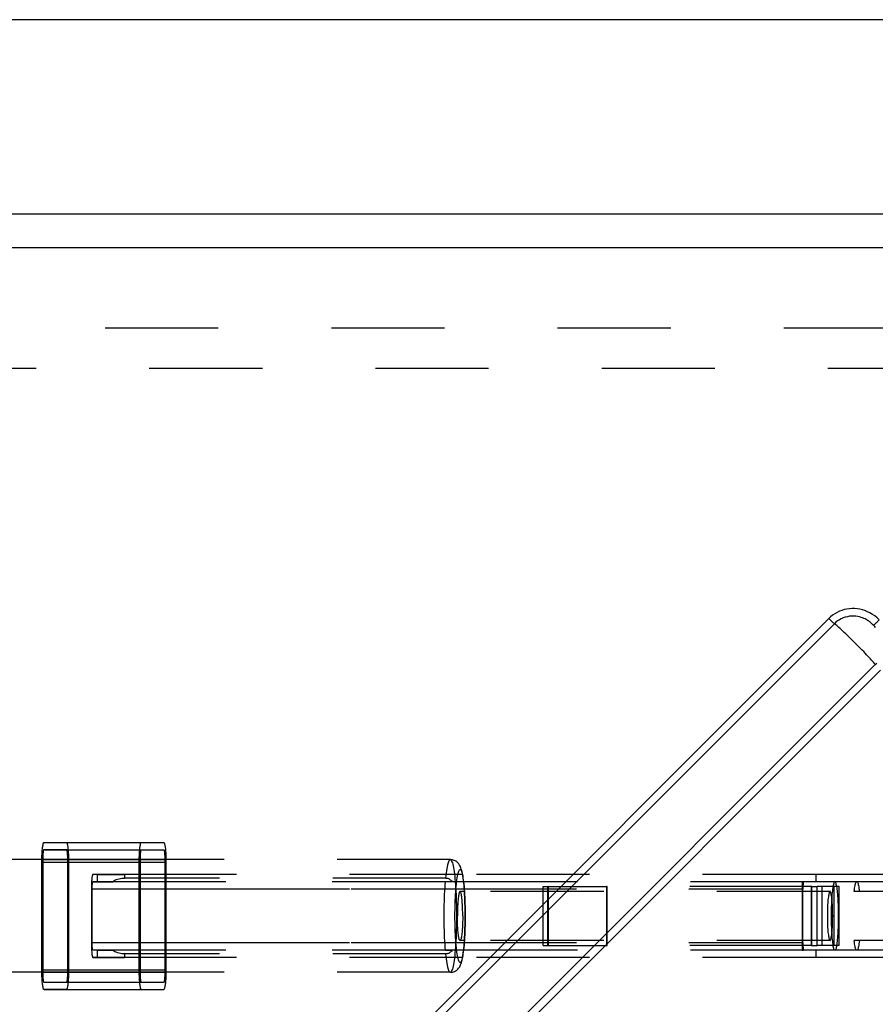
# Model space of a CAD drawing. Header units: millimetres. Extents: x 0 to 4200, y 0 to 2970.
# Tile 8 of 22: x 1408 to 1583, y 1240 to 1441. Entities that reach past the tile are written whole.
import ezdxf

# ---------------------------------------------------------------- set-up
doc = ezdxf.new("R2010")
doc.units = ezdxf.units.MM
doc.header["$LTSCALE"] = 231
doc.linetypes.add('HIDDEN', pattern=[0.2, 0.1, -0.1])
doc.layers.get('0').update_dxf_attribs({"linetype": 'CONTINUOUS'})
doc.layers.add('DEFAULT_2', color=8, linetype='HIDDEN')

msp = doc.modelspace()

# ---------------------------------------------------------------- linework, layer by layer
at = {"color": 7, "linetype": 'CONTINUOUS'}
for p, q in [((1696.72, 1440.7), (770.72, 1440.7)), ((1665.47, 1401), (821.37, 1401)), ((826.93, 1394.2), (1659.92, 1394.2))]:
    msp.add_line(p, q, dxfattribs=at)
at = {"color": 9, "linetype": 'CONTINUOUS'}
for p, q in [((1573.59, 1318.44), (1336.81, 1081.65)), ((1574.74, 1317.37), (1337.96, 1080.59)), ((1346.31, 1072.24), (1583.09, 1309.02)), ((1347.37, 1071.09), (1584.15, 1307.87))]:
    msp.add_line(p, q, dxfattribs=at)
for points in [[(1583.88, 1318.16), (1583.44, 1318.57), (1582.97, 1318.96), (1582.49, 1319.29), (1582, 1319.58), (1581.5, 1319.83), (1580.98, 1320.04), (1580.46, 1320.21), (1579.94, 1320.34), (1579.4, 1320.42), (1578.87, 1320.47), (1578.34, 1320.47), (1577.8, 1320.44), (1577.28, 1320.36), (1576.76, 1320.25), (1576.25, 1320.1), (1575.76, 1319.91), (1575.28, 1319.68), (1574.82, 1319.41), (1574.38, 1319.12), (1573.97, 1318.79), (1573.59, 1318.44)], [(1582.76, 1317.04), (1582.55, 1317.24), (1582.33, 1317.44), (1582.11, 1317.63), (1581.88, 1317.8), (1581.66, 1317.95), (1581.44, 1318.1), (1581.22, 1318.22), (1580.99, 1318.35), (1580.74, 1318.46), (1580.48, 1318.57), (1580.19, 1318.67), (1579.88, 1318.76), (1579.52, 1318.84), (1579.12, 1318.9), (1578.69, 1318.93), (1578.25, 1318.93), (1577.81, 1318.89), (1577.38, 1318.81), (1576.96, 1318.7), (1576.54, 1318.56), (1576.15, 1318.38), (1575.76, 1318.17), (1575.4, 1317.93), (1575.06, 1317.67), (1574.74, 1317.37)], [(1573.59, 1318.44), (1573.72, 1318.3), (1573.86, 1318.17), (1573.98, 1318.05), (1574.11, 1317.93), (1574.23, 1317.82), (1574.34, 1317.72), (1574.44, 1317.63), (1574.53, 1317.54), (1574.61, 1317.47), (1574.68, 1317.42), (1574.74, 1317.37)], [(1583.09, 1309.02), (1582.98, 1309.16), (1582.85, 1309.32), (1582.7, 1309.51), (1582.52, 1309.72), (1582.31, 1309.95), (1582.09, 1310.2), (1581.85, 1310.46), (1581.59, 1310.74), (1581.31, 1311.04), (1581.02, 1311.35), (1580.72, 1311.67), (1580.4, 1311.99), (1580.08, 1312.33), (1579.75, 1312.66), (1579.41, 1313.01), (1579.07, 1313.35), (1578.72, 1313.69), (1578.38, 1314.03), (1578.05, 1314.36), (1577.71, 1314.68), (1577.38, 1315), (1577.06, 1315.3), (1576.76, 1315.6), (1576.46, 1315.87), (1576.18, 1316.13), (1575.92, 1316.37), (1575.67, 1316.6), (1575.44, 1316.8), (1575.23, 1316.98), (1575.04, 1317.13), (1574.88, 1317.26), (1574.74, 1317.37)], [(1583.16, 1316.62), (1582.96, 1316.83), (1582.76, 1317.04)], [(1583.09, 1309.02), (1583.39, 1309.34)]]:
    msp.add_lwpolyline(points, dxfattribs=at)
at = {"color": 7, "linetype": 'CONTINUOUS'}
msp.add_lwpolyline([(1582.76, 1317.04), (1582.8, 1317.08), (1582.85, 1317.13), (1582.92, 1317.2), (1583, 1317.28), (1583.08, 1317.36), (1583.18, 1317.46), (1583.28, 1317.56), (1583.39, 1317.67), (1583.51, 1317.79), (1583.63, 1317.91), (1583.75, 1318.03), (1583.88, 1318.16)], dxfattribs=at)
at = {"layer": 'DEFAULT_2', "color": 8, "linetype": 'HIDDEN'}
for p, q in [((1633.72, 1377.7), (833.72, 1377.7)), ((1633.72, 1377.7), (1248.72, 1377.7)), ((1596.53, 1369.49), (870.91, 1369.49)), ((1413.34, 1272.7), (1417.91, 1272.7)), ((1413.34, 1272.7), (1417.91, 1272.7)), ((1417.91, 1272.7), (1437.79, 1272.7)), ((1417.91, 1272.7), (1433.22, 1272.7)), ((1413.28, 1271.2), (1417.97, 1271.2)), ((1417.97, 1271.2), (1413.28, 1271.2)), ((1417.97, 1271.2), (1433.16, 1271.2)), ((1417.97, 1271.2), (1437.85, 1271.2)), ((1418.19, 1269.2), (1306.44, 1269.2)), ((1412.9, 1268.7), (1432.78, 1268.7)), ((1412.9, 1246.7), (1412.9, 1268.7)), ((1413.06, 1269.2), (1418.19, 1269.2)), ((1413.06, 1269.2), (1413.06, 1246.2)), ((1418.19, 1269.2), (1438.07, 1269.2)), ((1438.23, 1269.2), (1418.19, 1269.2)), ((1418.19, 1246.2), (1418.19, 1269.2)), ((1418.19, 1269.2), (1432.94, 1269.2)), ((1418.35, 1268.7), (1438.23, 1268.7)), ((1418.35, 1268.7), (1418.35, 1246.7)), ((1432.78, 1246.7), (1432.78, 1268.7)), ((1432.94, 1269.2), (1432.94, 1266.2)), ((1438.07, 1246.2), (1438.07, 1269.2)), ((1496.31, 1269.2), (1438.23, 1269.2)), ((1438.23, 1268.7), (1438.23, 1246.7)), ((1424.26, 1266.2), (1423.33, 1266.2)), ((1424.26, 1266.2), (1423.33, 1266.2)), ((1424.26, 1264.7), (1423.33, 1264.7)), ((1423.33, 1264.7), (1424.26, 1264.7)), ((1429.77, 1266.2), (1424.26, 1266.2)), ((1424.26, 1266.2), (1429.77, 1266.2)), ((1424.26, 1264.7), (1424.26, 1266.2)), ((1424.26, 1264.7), (1427.3, 1264.7)), ((1427.3, 1264.7), (1424.26, 1264.7)), ((1495.31, 1264.7), (1427.3, 1264.7)), ((1438.23, 1264.7), (1427.3, 1264.7)), ((1438.23, 1266.2), (1429.77, 1266.2)), ((1438.23, 1266.2), (1429.77, 1266.2)), ((1429.77, 1266.2), (1429.77, 1265.45)), ((1495.38, 1265.45), (1429.77, 1265.45)), ((1432.94, 1266.2), (1432.94, 1264.7)), ((1432.94, 1264.7), (1432.94, 1263.2)), ((1498.81, 1266.2), (1438.23, 1266.2)), ((1498.81, 1266.2), (1438.23, 1266.2)), ((1496.68, 1264.7), (1438.23, 1264.7)), ((1496.68, 1264.7), (1495.31, 1264.7)), ((1499.02, 1264.7), (1496.68, 1264.7)), ((1499.02, 1264.7), (1496.68, 1264.7)), ((1570.93, 1266.2), (1498.81, 1266.2)), ((1570.93, 1266.2), (1498.81, 1266.2)), ((1568.46, 1264.7), (1499.02, 1264.7)), ((1568.46, 1264.7), (1499.02, 1264.7)), ((1568.18, 1264.7), (1568.46, 1264.7)), ((1570.93, 1264.7), (1568.46, 1264.7)), ((1587.31, 1266.2), (1570.93, 1266.2)), ((1587.31, 1266.2), (1570.93, 1266.2)), ((1570.93, 1266.2), (1570.93, 1264.7)), ((1574.83, 1264.7), (1570.93, 1264.7)), ((1579.31, 1264.7), (1574.83, 1264.7)), ((1579.31, 1264.7), (1574.83, 1264.7)), ((1587.31, 1264.7), (1579.31, 1264.7)), ((1423.17, 1263.2), (1423, 1263.2)), ((1423, 1263.2), (1423, 1252.2)), ((1432.94, 1263.2), (1423.17, 1263.2)), ((1432.94, 1263.2), (1423.17, 1263.2)), ((1423.17, 1252.2), (1423.17, 1263.2)), ((1432.94, 1263.2), (1432.94, 1252.2)), ((1568.13, 1263.2), (1432.94, 1263.2)), ((1438.23, 1263.2), (1432.94, 1263.2)), ((1499.16, 1263.2), (1438.23, 1263.2)), ((1499.19, 1262.7), (1498.29, 1262.7)), ((1568.3, 1263.2), (1499.16, 1263.2)), ((1573.84, 1262.7), (1499.19, 1262.7)), ((1515.29, 1263.7), (1516.38, 1263.7)), ((1515.29, 1262.7), (1515.29, 1263.7)), ((1515.29, 1252.7), (1515.29, 1262.7)), ((1516.21, 1251.7), (1516.21, 1263.7)), ((1516.38, 1263.7), (1516.29, 1263.7)), ((1516.38, 1263.7), (1528.34, 1263.7)), ((1516.38, 1262.7), (1516.38, 1263.7)), ((1516.38, 1252.7), (1516.38, 1262.7)), ((1528.25, 1251.7), (1528.25, 1263.7)), ((1528.34, 1263.7), (1528.25, 1263.7)), ((1528.34, 1262.7), (1528.34, 1263.7)), ((1568.31, 1263.7), (1528.34, 1263.7)), ((1528.34, 1252.7), (1528.34, 1262.7)), ((1568.13, 1263.2), (1568.13, 1252.2)), ((1568.3, 1262.7), (1568.3, 1263.2)), ((1568.3, 1252.7), (1568.3, 1262.7)), ((1570.14, 1263.7), (1568.31, 1263.7)), ((1570.05, 1251.7), (1570.05, 1263.7)), ((1570.14, 1263.7), (1571.22, 1263.7)), ((1570.14, 1262.7), (1570.14, 1263.7)), ((1570.14, 1252.7), (1570.14, 1262.7)), ((1572.21, 1263.7), (1571.22, 1263.7)), ((1574.44, 1263.7), (1571.22, 1263.7)), ((1571.22, 1262.7), (1571.22, 1263.7)), ((1571.22, 1252.7), (1571.22, 1262.7)), ((1572.21, 1251.7), (1572.21, 1263.7)), ((1574.71, 1263.7), (1574.44, 1263.7)), ((1575.71, 1263.7), (1574.71, 1263.7)), ((1574.71, 1251.7), (1574.71, 1263.7)), ((1575.71, 1251.7), (1575.71, 1263.7)), ((1579.84, 1262.7), (1578.77, 1262.7)), ((1587.97, 1262.7), (1579.84, 1262.7)), ((1499.19, 1252.7), (1498.29, 1252.7)), ((1573.84, 1252.7), (1499.19, 1252.7)), ((1515.29, 1251.7), (1515.29, 1252.7)), ((1516.38, 1251.7), (1516.38, 1252.7)), ((1528.34, 1251.7), (1528.34, 1252.7)), ((1568.3, 1252.2), (1568.3, 1252.7)), ((1570.14, 1251.7), (1570.14, 1252.7)), ((1571.22, 1251.7), (1571.22, 1252.7)), ((1579.84, 1252.7), (1578.77, 1252.7)), ((1587.97, 1252.7), (1579.84, 1252.7)), ((1423.17, 1252.2), (1423, 1252.2)), ((1432.94, 1252.2), (1423.17, 1252.2)), ((1432.94, 1252.2), (1423.17, 1252.2)), ((1424.26, 1250.7), (1423.33, 1250.7)), ((1424.26, 1250.7), (1423.33, 1250.7)), ((1427.3, 1250.7), (1424.26, 1250.7)), ((1424.26, 1250.7), (1427.3, 1250.7)), ((1424.26, 1249.2), (1424.26, 1250.7)), ((1495.31, 1250.7), (1427.3, 1250.7)), ((1438.23, 1250.7), (1427.3, 1250.7)), ((1568.13, 1252.2), (1432.94, 1252.2)), ((1432.94, 1252.2), (1432.94, 1250.7)), ((1438.23, 1252.2), (1432.94, 1252.2)), ((1432.94, 1250.7), (1432.94, 1249.2)), ((1499.16, 1252.2), (1438.23, 1252.2)), ((1496.68, 1250.7), (1438.23, 1250.7)), ((1495.31, 1250.7), (1496.68, 1250.7)), ((1499.02, 1250.7), (1496.68, 1250.7)), ((1499.02, 1250.7), (1496.68, 1250.7)), ((1568.46, 1250.7), (1499.02, 1250.7)), ((1568.46, 1250.7), (1499.02, 1250.7)), ((1568.3, 1252.2), (1499.16, 1252.2)), ((1515.29, 1251.7), (1516.26, 1251.7)), ((1516.21, 1251.7), (1516.29, 1251.7)), ((1516.26, 1251.7), (1516.38, 1251.7)), ((1516.38, 1251.7), (1528.34, 1251.7)), ((1528.34, 1251.7), (1528.25, 1251.7)), ((1568.31, 1251.7), (1528.34, 1251.7)), ((1568.18, 1250.7), (1568.46, 1250.7)), ((1570.14, 1251.7), (1568.31, 1251.7)), ((1570.93, 1250.7), (1568.46, 1250.7)), ((1570.05, 1251.7), (1570.14, 1251.7)), ((1570.14, 1251.7), (1571.22, 1251.7)), ((1574.83, 1250.7), (1570.93, 1250.7)), ((1570.93, 1250.7), (1570.93, 1249.2)), ((1574.44, 1251.7), (1571.22, 1251.7)), ((1574.71, 1251.7), (1574.44, 1251.7)), ((1575.71, 1251.7), (1574.71, 1251.7)), ((1579.31, 1250.7), (1574.83, 1250.7)), ((1579.31, 1250.7), (1574.83, 1250.7)), ((1587.31, 1250.7), (1579.31, 1250.7)), ((1424.26, 1249.2), (1423.33, 1249.2)), ((1423.33, 1249.2), (1424.26, 1249.2)), ((1424.26, 1249.2), (1429.77, 1249.2)), ((1429.77, 1249.2), (1424.26, 1249.2)), ((1495.38, 1249.96), (1429.77, 1249.96)), ((1429.77, 1249.96), (1429.77, 1249.2)), ((1438.23, 1249.2), (1429.77, 1249.2)), ((1438.23, 1249.2), (1429.77, 1249.2)), ((1432.94, 1249.2), (1432.94, 1246.2)), ((1498.81, 1249.2), (1438.23, 1249.2)), ((1498.81, 1249.2), (1438.23, 1249.2)), ((1570.93, 1249.2), (1498.81, 1249.2)), ((1570.93, 1249.2), (1498.81, 1249.2)), ((1587.31, 1249.2), (1570.93, 1249.2)), ((1587.31, 1249.2), (1570.93, 1249.2)), ((1412.9, 1246.7), (1432.78, 1246.7)), ((1418.35, 1246.7), (1438.23, 1246.7)), ((1418.19, 1246.2), (1306.44, 1246.2)), ((1413.06, 1246.2), (1418.19, 1246.2)), ((1418.19, 1246.2), (1438.07, 1246.2)), ((1438.23, 1246.2), (1418.19, 1246.2)), ((1418.19, 1246.2), (1432.94, 1246.2)), ((1496.31, 1246.2), (1438.23, 1246.2)), ((1413.28, 1244.2), (1417.97, 1244.2)), ((1413.28, 1244.2), (1417.97, 1244.2)), ((1413.34, 1242.7), (1417.91, 1242.7)), ((1417.91, 1242.7), (1413.34, 1242.7)), ((1417.91, 1242.7), (1437.79, 1242.7)), ((1417.91, 1242.7), (1433.22, 1242.7)), ((1417.97, 1244.2), (1437.85, 1244.2)), ((1417.97, 1244.2), (1433.16, 1244.2))]:
    msp.add_line(p, q, dxfattribs=at)
for points in [[(1412.9, 1269.2), (1412.9, 1269.36), (1412.91, 1269.68), (1412.92, 1270), (1412.94, 1270.31), (1412.95, 1270.61), (1412.97, 1270.89), (1412.99, 1271.16), (1413.01, 1271.41), (1413.04, 1271.65), (1413.07, 1271.86), (1413.1, 1272.05), (1413.13, 1272.22), (1413.16, 1272.37), (1413.19, 1272.49), (1413.23, 1272.58), (1413.26, 1272.65), (1413.3, 1272.69), (1413.34, 1272.7)], [(1417.91, 1272.7), (1417.95, 1272.69), (1417.99, 1272.65), (1418.02, 1272.58), (1418.06, 1272.49), (1418.09, 1272.37), (1418.12, 1272.22), (1418.15, 1272.05), (1418.18, 1271.86), (1418.21, 1271.65), (1418.23, 1271.41), (1418.26, 1271.16), (1418.28, 1270.89), (1418.3, 1270.61), (1418.31, 1270.31), (1418.33, 1270), (1418.34, 1269.68), (1418.34, 1269.36), (1418.35, 1269.03), (1418.35, 1268.7)], [(1432.78, 1268.7), (1432.78, 1269.03), (1432.79, 1269.36), (1432.79, 1269.68), (1432.8, 1270), (1432.82, 1270.31), (1432.83, 1270.61), (1432.85, 1270.89), (1432.87, 1271.16), (1432.9, 1271.41), (1432.92, 1271.65), (1432.95, 1271.86), (1432.98, 1272.05), (1433.01, 1272.22), (1433.04, 1272.37), (1433.07, 1272.49), (1433.11, 1272.58), (1433.14, 1272.65), (1433.18, 1272.69), (1433.22, 1272.7)], [(1437.79, 1272.7), (1437.83, 1272.69), (1437.87, 1272.65), (1437.9, 1272.58), (1437.94, 1272.49), (1437.97, 1272.37), (1438, 1272.22), (1438.03, 1272.05), (1438.06, 1271.86), (1438.09, 1271.65), (1438.12, 1271.41), (1438.14, 1271.16), (1438.16, 1270.89), (1438.18, 1270.61), (1438.19, 1270.31), (1438.21, 1270), (1438.22, 1269.68), (1438.23, 1269.36), (1438.23, 1269.03), (1438.23, 1268.7)], [(1413.28, 1271.2), (1413.26, 1271.19), (1413.24, 1271.16), (1413.22, 1271.12), (1413.2, 1271.05), (1413.18, 1270.97), (1413.16, 1270.87), (1413.14, 1270.75), (1413.13, 1270.62), (1413.11, 1270.47), (1413.1, 1270.31), (1413.09, 1270.14), (1413.08, 1269.97), (1413.07, 1269.78), (1413.07, 1269.59), (1413.06, 1269.4), (1413.06, 1269.2)], [(1418.19, 1269.2), (1418.19, 1269.4), (1418.18, 1269.59), (1418.18, 1269.78), (1418.17, 1269.97), (1418.16, 1270.14), (1418.15, 1270.31), (1418.14, 1270.47), (1418.12, 1270.62), (1418.11, 1270.75), (1418.09, 1270.87), (1418.07, 1270.97), (1418.05, 1271.05), (1418.03, 1271.12), (1418.01, 1271.16), (1417.99, 1271.19), (1417.97, 1271.2)], [(1433.16, 1271.2), (1433.14, 1271.19), (1433.12, 1271.16), (1433.1, 1271.12), (1433.08, 1271.05), (1433.06, 1270.97), (1433.04, 1270.87), (1433.02, 1270.75), (1433.01, 1270.62), (1432.99, 1270.47), (1432.98, 1270.31), (1432.97, 1270.14), (1432.96, 1269.97), (1432.95, 1269.78), (1432.95, 1269.59), (1432.94, 1269.4), (1432.94, 1269.2)], [(1438.07, 1269.2), (1438.07, 1269.4), (1438.06, 1269.59), (1438.06, 1269.78), (1438.05, 1269.97), (1438.04, 1270.14), (1438.03, 1270.31), (1438.02, 1270.47), (1438, 1270.62), (1437.99, 1270.75), (1437.97, 1270.87), (1437.95, 1270.97), (1437.93, 1271.05), (1437.91, 1271.12), (1437.89, 1271.16), (1437.87, 1271.19), (1437.85, 1271.2)], [(1412.9, 1268.7), (1412.9, 1269.03), (1412.9, 1269.2)], [(1495.38, 1265.45), (1495.44, 1265.98), (1495.5, 1266.48), (1495.56, 1266.95), (1495.63, 1267.37), (1495.7, 1267.76), (1495.77, 1268.1), (1495.84, 1268.39), (1495.92, 1268.65), (1496, 1268.85), (1496.08, 1269.01), (1496.16, 1269.12), (1496.24, 1269.19), (1496.31, 1269.2)], [(1499.34, 1257.7), (1499.34, 1258.36), (1499.33, 1259.01), (1499.32, 1259.66), (1499.3, 1260.3), (1499.28, 1260.93), (1499.25, 1261.55), (1499.22, 1262.16), (1499.19, 1262.75), (1499.15, 1263.31), (1499.1, 1263.86), (1499.05, 1264.39), (1499, 1264.9), (1498.93, 1265.39), (1498.87, 1265.86), (1498.79, 1266.31), (1498.71, 1266.7), (1498.63, 1267.01), (1498.55, 1267.28), (1498.47, 1267.51), (1498.39, 1267.72), (1498.3, 1267.9), (1498.21, 1268.07), (1498.11, 1268.22), (1498.01, 1268.37), (1497.89, 1268.5), (1497.75, 1268.64), (1497.61, 1268.75), (1497.46, 1268.86), (1497.29, 1268.96), (1497.12, 1269.04), (1496.92, 1269.11), (1496.73, 1269.16), (1496.52, 1269.19), (1496.31, 1269.2)], [(1496.31, 1269.2), (1496.32, 1269.2), (1496.4, 1269.17), (1496.48, 1269.09), (1496.56, 1268.96), (1496.64, 1268.78), (1496.72, 1268.56), (1496.8, 1268.29), (1496.87, 1267.97), (1496.94, 1267.61), (1497.01, 1267.21), (1497.08, 1266.78), (1497.14, 1266.3), (1497.2, 1265.78), (1497.25, 1265.24), (1497.3, 1264.66), (1497.35, 1264.05), (1497.39, 1263.41), (1497.43, 1262.75), (1497.47, 1262.07), (1497.49, 1261.37), (1497.52, 1260.66), (1497.54, 1259.93), (1497.55, 1259.19), (1497.56, 1258.45), (1497.56, 1257.7)], [(1497.26, 1257.7), (1497.26, 1258.34), (1497.27, 1258.99), (1497.28, 1259.63), (1497.3, 1260.26), (1497.32, 1260.88), (1497.34, 1261.48), (1497.37, 1262.07), (1497.41, 1262.63), (1497.45, 1263.18), (1497.49, 1263.69), (1497.54, 1264.18), (1497.59, 1264.64), (1497.64, 1265.07), (1497.7, 1265.46), (1497.75, 1265.82), (1497.82, 1266.14), (1497.88, 1266.41), (1497.95, 1266.65), (1498.01, 1266.85), (1498.08, 1267), (1498.15, 1267.11), (1498.22, 1267.18), (1498.29, 1267.2), (1498.36, 1267.18), (1498.43, 1267.11), (1498.5, 1267), (1498.57, 1266.85), (1498.64, 1266.65), (1498.71, 1266.41), (1498.77, 1266.14), (1498.83, 1265.82), (1498.89, 1265.46), (1498.95, 1265.07), (1499, 1264.64), (1499.05, 1264.18), (1499.1, 1263.69), (1499.14, 1263.18), (1499.18, 1262.63), (1499.21, 1262.07), (1499.24, 1261.48), (1499.27, 1260.88), (1499.29, 1260.26), (1499.31, 1259.63), (1499.32, 1258.99), (1499.33, 1258.34), (1499.33, 1257.7)], [(1423.33, 1266.2), (1423.3, 1266.19), (1423.27, 1266.15), (1423.24, 1266.09), (1423.21, 1266), (1423.18, 1265.89), (1423.16, 1265.75), (1423.13, 1265.6), (1423.11, 1265.42), (1423.09, 1265.22), (1423.07, 1265.01), (1423.05, 1264.78), (1423.04, 1264.54), (1423.03, 1264.29), (1423.02, 1264.02), (1423.01, 1263.75), (1423, 1263.48), (1423, 1263.2)], [(1423.17, 1263.2), (1423.17, 1263.36), (1423.17, 1263.51), (1423.17, 1263.67), (1423.18, 1263.81), (1423.19, 1263.95), (1423.2, 1264.08), (1423.21, 1264.21), (1423.22, 1264.32), (1423.23, 1264.42), (1423.25, 1264.5), (1423.26, 1264.57), (1423.28, 1264.63), (1423.3, 1264.67), (1423.31, 1264.69), (1423.33, 1264.7)], [(1427.3, 1264.7), (1427.56, 1264.87), (1427.83, 1265.01), (1428.1, 1265.13), (1428.37, 1265.23), (1428.65, 1265.31), (1428.93, 1265.37), (1429.21, 1265.41), (1429.49, 1265.44), (1429.77, 1265.45)], [(1495.05, 1257.7), (1495.05, 1258.45), (1495.06, 1259.2), (1495.08, 1259.95), (1495.09, 1260.68), (1495.12, 1261.4), (1495.15, 1262.1), (1495.18, 1262.79), (1495.22, 1263.45), (1495.26, 1264.09), (1495.31, 1264.7)], [(1495.38, 1265.45), (1495.51, 1265.44), (1495.64, 1265.42), (1495.78, 1265.39), (1495.91, 1265.34), (1496.04, 1265.28), (1496.17, 1265.2), (1496.3, 1265.1), (1496.43, 1264.99), (1496.56, 1264.86), (1496.68, 1264.7)], [(1568.18, 1264.7), (1568.16, 1264.47), (1568.15, 1264.23), (1568.14, 1263.98), (1568.14, 1263.72), (1568.13, 1263.46), (1568.13, 1263.2)], [(1568.46, 1264.7), (1568.44, 1264.69), (1568.43, 1264.67), (1568.41, 1264.63), (1568.39, 1264.57), (1568.38, 1264.5), (1568.36, 1264.42), (1568.35, 1264.32), (1568.34, 1264.21), (1568.33, 1264.08), (1568.32, 1263.95), (1568.31, 1263.81), (1568.3, 1263.67), (1568.3, 1263.51), (1568.3, 1263.36), (1568.3, 1263.2)], [(1574.83, 1264.7), (1574.81, 1264.7), (1574.75, 1264.66), (1574.7, 1264.59), (1574.64, 1264.48), (1574.59, 1264.34), (1574.54, 1264.16), (1574.49, 1263.95), (1574.44, 1263.7)], [(1575.23, 1263.7), (1575.18, 1263.95), (1575.13, 1264.16), (1575.08, 1264.34), (1575.03, 1264.48), (1574.97, 1264.59), (1574.92, 1264.66), (1574.86, 1264.7), (1574.83, 1264.7)], [(1578.77, 1262.7), (1578.82, 1263.05), (1578.86, 1263.37), (1578.91, 1263.66), (1578.96, 1263.91), (1579.01, 1264.13), (1579.06, 1264.32), (1579.11, 1264.47), (1579.17, 1264.58), (1579.22, 1264.66), (1579.28, 1264.7), (1579.31, 1264.7)], [(1579.31, 1264.7), (1579.34, 1264.7), (1579.39, 1264.66), (1579.45, 1264.58), (1579.5, 1264.47), (1579.56, 1264.32), (1579.61, 1264.13), (1579.66, 1263.91), (1579.71, 1263.66), (1579.76, 1263.37), (1579.8, 1263.05), (1579.84, 1262.7)], [(1498.29, 1262.7), (1498.27, 1262.7), (1498.23, 1262.67), (1498.18, 1262.6), (1498.14, 1262.51), (1498.1, 1262.38), (1498.06, 1262.22), (1498.02, 1262.03), (1497.98, 1261.82), (1497.95, 1261.58), (1497.92, 1261.31), (1497.89, 1261.02), (1497.86, 1260.71), (1497.83, 1260.37), (1497.81, 1260.03), (1497.79, 1259.66), (1497.78, 1259.29), (1497.76, 1258.9), (1497.76, 1258.5), (1497.75, 1258.1), (1497.75, 1257.7)], [(1498.84, 1257.7), (1498.84, 1258.1), (1498.83, 1258.5), (1498.82, 1258.9), (1498.81, 1259.29), (1498.79, 1259.66), (1498.78, 1260.03), (1498.75, 1260.37), (1498.73, 1260.71), (1498.7, 1261.02), (1498.67, 1261.31), (1498.64, 1261.58), (1498.6, 1261.82), (1498.57, 1262.03), (1498.53, 1262.22), (1498.49, 1262.38), (1498.45, 1262.51), (1498.4, 1262.6), (1498.36, 1262.67), (1498.32, 1262.7), (1498.29, 1262.7)], [(1573.84, 1262.7), (1573.82, 1262.7), (1573.77, 1262.67), (1573.73, 1262.6), (1573.69, 1262.51), (1573.65, 1262.38), (1573.61, 1262.22), (1573.57, 1262.03), (1573.53, 1261.82), (1573.5, 1261.58), (1573.46, 1261.31), (1573.43, 1261.02), (1573.4, 1260.71), (1573.38, 1260.37), (1573.36, 1260.03), (1573.34, 1259.66), (1573.32, 1259.29), (1573.31, 1258.9), (1573.3, 1258.5), (1573.3, 1258.1), (1573.3, 1257.7)], [(1574.39, 1257.7), (1574.38, 1258.1), (1574.38, 1258.5), (1574.37, 1258.9), (1574.36, 1259.29), (1574.34, 1259.66), (1574.32, 1260.03), (1574.3, 1260.37), (1574.28, 1260.71), (1574.25, 1261.02), (1574.22, 1261.31), (1574.19, 1261.58), (1574.15, 1261.82), (1574.11, 1262.03), (1574.07, 1262.22), (1574.03, 1262.38), (1573.99, 1262.51), (1573.95, 1262.6), (1573.91, 1262.67), (1573.86, 1262.7), (1573.84, 1262.7)], [(1574.44, 1263.7), (1574.4, 1263.44), (1574.36, 1263.15), (1574.32, 1262.84), (1574.28, 1262.5), (1574.24, 1262.14), (1574.21, 1261.76), (1574.18, 1261.36), (1574.16, 1260.94), (1574.14, 1260.5), (1574.12, 1260.06), (1574.1, 1259.6), (1574.09, 1259.13), (1574.08, 1258.66), (1574.07, 1258.18), (1574.07, 1257.7)], [(1575.6, 1257.7), (1575.6, 1258.18), (1575.59, 1258.66), (1575.58, 1259.13), (1575.57, 1259.6), (1575.55, 1260.06), (1575.53, 1260.5), (1575.51, 1260.94), (1575.49, 1261.36), (1575.46, 1261.76), (1575.42, 1262.14), (1575.39, 1262.5), (1575.35, 1262.84), (1575.31, 1263.15), (1575.27, 1263.44), (1575.23, 1263.7)], [(1495.31, 1250.7), (1495.26, 1251.31), (1495.22, 1251.95), (1495.18, 1252.62), (1495.15, 1253.3), (1495.12, 1254.01), (1495.09, 1254.73), (1495.08, 1255.46), (1495.06, 1256.2), (1495.05, 1256.95), (1495.05, 1257.7)], [(1496.31, 1246.2), (1496.52, 1246.21), (1496.73, 1246.25), (1496.95, 1246.3), (1497.16, 1246.38), (1497.35, 1246.48), (1497.54, 1246.6), (1497.71, 1246.73), (1497.86, 1246.87), (1497.99, 1247.02), (1498.11, 1247.18), (1498.22, 1247.34), (1498.31, 1247.52), (1498.4, 1247.71), (1498.48, 1247.92), (1498.56, 1248.16), (1498.64, 1248.44), (1498.72, 1248.77), (1498.8, 1249.18), (1498.88, 1249.63), (1498.95, 1250.1), (1499.01, 1250.59), (1499.06, 1251.09), (1499.11, 1251.61), (1499.15, 1252.16), (1499.19, 1252.72), (1499.23, 1253.3), (1499.26, 1253.9), (1499.28, 1254.51), (1499.3, 1255.14), (1499.32, 1255.77), (1499.33, 1256.41), (1499.34, 1257.05), (1499.34, 1257.7)], [(1497.56, 1257.7), (1497.56, 1256.96), (1497.55, 1256.21), (1497.54, 1255.48), (1497.52, 1254.75), (1497.49, 1254.03), (1497.47, 1253.33), (1497.43, 1252.65), (1497.39, 1251.99), (1497.35, 1251.36), (1497.3, 1250.75), (1497.25, 1250.17), (1497.2, 1249.62), (1497.14, 1249.11), (1497.08, 1248.63), (1497.01, 1248.19), (1496.94, 1247.79), (1496.87, 1247.43), (1496.8, 1247.12), (1496.72, 1246.85), (1496.64, 1246.63), (1496.56, 1246.45), (1496.48, 1246.32), (1496.4, 1246.24), (1496.32, 1246.2), (1496.31, 1246.2)], [(1499.33, 1257.7), (1499.33, 1257.06), (1499.32, 1256.42), (1499.31, 1255.78), (1499.29, 1255.15), (1499.27, 1254.53), (1499.24, 1253.92), (1499.21, 1253.34), (1499.18, 1252.77), (1499.14, 1252.23), (1499.1, 1251.71), (1499.05, 1251.22), (1499, 1250.76), (1498.95, 1250.34), (1498.89, 1249.94), (1498.83, 1249.59), (1498.77, 1249.27), (1498.71, 1248.99), (1498.64, 1248.75), (1498.57, 1248.56), (1498.5, 1248.4), (1498.43, 1248.29), (1498.36, 1248.22), (1498.29, 1248.2), (1498.22, 1248.22), (1498.15, 1248.29), (1498.08, 1248.4), (1498.01, 1248.56), (1497.95, 1248.75), (1497.88, 1248.99), (1497.82, 1249.27), (1497.75, 1249.59), (1497.7, 1249.94), (1497.64, 1250.34), (1497.59, 1250.76), (1497.54, 1251.22), (1497.49, 1251.71), (1497.45, 1252.23), (1497.41, 1252.77), (1497.37, 1253.34), (1497.34, 1253.92), (1497.32, 1254.53), (1497.3, 1255.15), (1497.28, 1255.78), (1497.27, 1256.42), (1497.26, 1257.06), (1497.26, 1257.7)], [(1498.29, 1252.7), (1498.27, 1252.71), (1498.23, 1252.74), (1498.18, 1252.8), (1498.14, 1252.9), (1498.1, 1253.03), (1498.06, 1253.19), (1498.02, 1253.37), (1497.98, 1253.59), (1497.95, 1253.83), (1497.92, 1254.1), (1497.89, 1254.39), (1497.86, 1254.7), (1497.83, 1255.03), (1497.81, 1255.38), (1497.79, 1255.74), (1497.78, 1256.12), (1497.76, 1256.51), (1497.76, 1256.9), (1497.75, 1257.3), (1497.75, 1257.7)], [(1498.84, 1257.7), (1498.84, 1257.3), (1498.83, 1256.9), (1498.82, 1256.51), (1498.81, 1256.12), (1498.79, 1255.74), (1498.78, 1255.38), (1498.75, 1255.03), (1498.73, 1254.7), (1498.7, 1254.39), (1498.67, 1254.1), (1498.64, 1253.83), (1498.6, 1253.59), (1498.57, 1253.37), (1498.53, 1253.19), (1498.49, 1253.03), (1498.45, 1252.9), (1498.4, 1252.8), (1498.36, 1252.74), (1498.32, 1252.71), (1498.29, 1252.7)], [(1573.3, 1257.7), (1573.3, 1257.3), (1573.3, 1256.9), (1573.31, 1256.51), (1573.32, 1256.12), (1573.34, 1255.74), (1573.36, 1255.38), (1573.38, 1255.03), (1573.4, 1254.7), (1573.43, 1254.39), (1573.46, 1254.1), (1573.5, 1253.83), (1573.53, 1253.59), (1573.57, 1253.37), (1573.61, 1253.19), (1573.65, 1253.03), (1573.69, 1252.9), (1573.73, 1252.8), (1573.77, 1252.74), (1573.82, 1252.71), (1573.84, 1252.7)], [(1573.84, 1252.7), (1573.86, 1252.71), (1573.91, 1252.74), (1573.95, 1252.8), (1573.99, 1252.9), (1574.03, 1253.03), (1574.07, 1253.19), (1574.11, 1253.37), (1574.15, 1253.59), (1574.19, 1253.83), (1574.22, 1254.1), (1574.25, 1254.39), (1574.28, 1254.7), (1574.3, 1255.03), (1574.32, 1255.38), (1574.34, 1255.74), (1574.36, 1256.12), (1574.37, 1256.51), (1574.38, 1256.9), (1574.38, 1257.3), (1574.39, 1257.7)], [(1574.07, 1257.7), (1574.07, 1257.22), (1574.08, 1256.74), (1574.09, 1256.27), (1574.1, 1255.8), (1574.12, 1255.35), (1574.14, 1254.9), (1574.16, 1254.47), (1574.18, 1254.05), (1574.21, 1253.65), (1574.24, 1253.27), (1574.28, 1252.9), (1574.32, 1252.57), (1574.36, 1252.25), (1574.4, 1251.96), (1574.44, 1251.7)], [(1575.23, 1251.7), (1575.27, 1251.96), (1575.31, 1252.25), (1575.35, 1252.57), (1575.39, 1252.9), (1575.42, 1253.27), (1575.46, 1253.65), (1575.49, 1254.05), (1575.51, 1254.47), (1575.53, 1254.9), (1575.55, 1255.35), (1575.57, 1255.8), (1575.58, 1256.27), (1575.59, 1256.74), (1575.6, 1257.22), (1575.6, 1257.7)], [(1579.31, 1250.7), (1579.28, 1250.71), (1579.22, 1250.75), (1579.17, 1250.82), (1579.11, 1250.93), (1579.06, 1251.09), (1579.01, 1251.27), (1578.96, 1251.49), (1578.91, 1251.75), (1578.86, 1252.04), (1578.82, 1252.35), (1578.77, 1252.7)], [(1579.84, 1252.7), (1579.8, 1252.35), (1579.76, 1252.04), (1579.71, 1251.75), (1579.66, 1251.49), (1579.61, 1251.27), (1579.56, 1251.09), (1579.5, 1250.93), (1579.45, 1250.82), (1579.39, 1250.75), (1579.34, 1250.71), (1579.31, 1250.7)], [(1423, 1252.2), (1423, 1251.93), (1423.01, 1251.65), (1423.02, 1251.38), (1423.03, 1251.12), (1423.04, 1250.87), (1423.05, 1250.62), (1423.07, 1250.39), (1423.09, 1250.18), (1423.11, 1249.99), (1423.13, 1249.81), (1423.16, 1249.65), (1423.18, 1249.52), (1423.21, 1249.41), (1423.24, 1249.32), (1423.27, 1249.25), (1423.3, 1249.22), (1423.33, 1249.2)], [(1423.33, 1250.7), (1423.31, 1250.71), (1423.3, 1250.74), (1423.28, 1250.78), (1423.26, 1250.83), (1423.25, 1250.9), (1423.23, 1250.99), (1423.22, 1251.09), (1423.21, 1251.2), (1423.2, 1251.32), (1423.19, 1251.45), (1423.18, 1251.59), (1423.17, 1251.74), (1423.17, 1251.89), (1423.17, 1252.05), (1423.17, 1252.2)], [(1429.77, 1249.96), (1429.49, 1249.97), (1429.21, 1249.99), (1428.93, 1250.04), (1428.65, 1250.1), (1428.37, 1250.18), (1428.1, 1250.28), (1427.83, 1250.4), (1427.56, 1250.54), (1427.3, 1250.7)], [(1496.68, 1250.7), (1496.56, 1250.55), (1496.43, 1250.41), (1496.3, 1250.3), (1496.17, 1250.21), (1496.04, 1250.13), (1495.91, 1250.06), (1495.78, 1250.02), (1495.64, 1249.98), (1495.51, 1249.96), (1495.38, 1249.96)], [(1568.13, 1252.2), (1568.13, 1251.94), (1568.14, 1251.68), (1568.14, 1251.43), (1568.15, 1251.18), (1568.16, 1250.93), (1568.18, 1250.7)], [(1568.3, 1252.2), (1568.3, 1252.05), (1568.3, 1251.89), (1568.3, 1251.74), (1568.31, 1251.59), (1568.32, 1251.45), (1568.33, 1251.32), (1568.34, 1251.2), (1568.35, 1251.09), (1568.36, 1250.99), (1568.38, 1250.9), (1568.39, 1250.83), (1568.41, 1250.78), (1568.43, 1250.74), (1568.44, 1250.71), (1568.46, 1250.7)], [(1574.83, 1250.7), (1574.81, 1250.71), (1574.75, 1250.74), (1574.7, 1250.82), (1574.64, 1250.92), (1574.59, 1251.07), (1574.54, 1251.25), (1574.49, 1251.46), (1574.44, 1251.7)], [(1575.23, 1251.7), (1575.18, 1251.46), (1575.13, 1251.25), (1575.08, 1251.07), (1575.03, 1250.92), (1574.97, 1250.82), (1574.92, 1250.74), (1574.86, 1250.71), (1574.83, 1250.7)], [(1496.31, 1246.2), (1496.24, 1246.22), (1496.16, 1246.28), (1496.08, 1246.39), (1496, 1246.55), (1495.92, 1246.76), (1495.84, 1247.01), (1495.77, 1247.31), (1495.7, 1247.65), (1495.63, 1248.03), (1495.56, 1248.46), (1495.5, 1248.92), (1495.44, 1249.42), (1495.38, 1249.96)], [(1412.9, 1246.2), (1412.9, 1246.37), (1412.9, 1246.7)], [(1418.35, 1246.7), (1418.35, 1246.37), (1418.34, 1246.04), (1418.34, 1245.72), (1418.33, 1245.4), (1418.31, 1245.1), (1418.3, 1244.8), (1418.28, 1244.51), (1418.26, 1244.25), (1418.23, 1243.99), (1418.21, 1243.76), (1418.18, 1243.55), (1418.15, 1243.35), (1418.12, 1243.18), (1418.09, 1243.04), (1418.06, 1242.92), (1418.02, 1242.82), (1417.99, 1242.76), (1417.95, 1242.72), (1417.91, 1242.7)], [(1433.22, 1242.7), (1433.18, 1242.72), (1433.14, 1242.76), (1433.11, 1242.82), (1433.07, 1242.92), (1433.04, 1243.04), (1433.01, 1243.18), (1432.98, 1243.35), (1432.95, 1243.55), (1432.92, 1243.76), (1432.9, 1243.99), (1432.87, 1244.25), (1432.85, 1244.51), (1432.83, 1244.8), (1432.82, 1245.1), (1432.8, 1245.4), (1432.79, 1245.72), (1432.79, 1246.04), (1432.78, 1246.37), (1432.78, 1246.7)], [(1438.23, 1246.7), (1438.23, 1246.37), (1438.23, 1246.04), (1438.22, 1245.72), (1438.21, 1245.4), (1438.19, 1245.1), (1438.18, 1244.8), (1438.16, 1244.51), (1438.14, 1244.25), (1438.12, 1243.99), (1438.09, 1243.76), (1438.06, 1243.55), (1438.03, 1243.35), (1438, 1243.18), (1437.97, 1243.04), (1437.94, 1242.92), (1437.9, 1242.82), (1437.87, 1242.76), (1437.83, 1242.72), (1437.79, 1242.7)], [(1413.34, 1242.7), (1413.3, 1242.72), (1413.26, 1242.76), (1413.23, 1242.82), (1413.19, 1242.92), (1413.16, 1243.04), (1413.13, 1243.18), (1413.1, 1243.35), (1413.07, 1243.55), (1413.04, 1243.76), (1413.01, 1243.99), (1412.99, 1244.25), (1412.97, 1244.51), (1412.95, 1244.8), (1412.94, 1245.1), (1412.92, 1245.4), (1412.91, 1245.72), (1412.9, 1246.04), (1412.9, 1246.2)], [(1413.06, 1246.2), (1413.06, 1246.01), (1413.07, 1245.81), (1413.07, 1245.62), (1413.08, 1245.44), (1413.09, 1245.26), (1413.1, 1245.09), (1413.11, 1244.93), (1413.13, 1244.79), (1413.14, 1244.66), (1413.16, 1244.54), (1413.18, 1244.44), (1413.2, 1244.35), (1413.22, 1244.29), (1413.24, 1244.24), (1413.26, 1244.21), (1413.28, 1244.2)], [(1417.97, 1244.2), (1417.99, 1244.21), (1418.01, 1244.24), (1418.03, 1244.29), (1418.05, 1244.35), (1418.07, 1244.44), (1418.09, 1244.54), (1418.11, 1244.66), (1418.12, 1244.79), (1418.14, 1244.93), (1418.15, 1245.09), (1418.16, 1245.26), (1418.17, 1245.44), (1418.18, 1245.62), (1418.18, 1245.81), (1418.19, 1246.01), (1418.19, 1246.2)], [(1432.94, 1246.2), (1432.94, 1246.01), (1432.95, 1245.81), (1432.95, 1245.62), (1432.96, 1245.44), (1432.97, 1245.26), (1432.98, 1245.09), (1432.99, 1244.93), (1433.01, 1244.79), (1433.02, 1244.66), (1433.04, 1244.54), (1433.06, 1244.44), (1433.08, 1244.35), (1433.1, 1244.29), (1433.12, 1244.24), (1433.14, 1244.21), (1433.16, 1244.2)], [(1437.85, 1244.2), (1437.87, 1244.21), (1437.89, 1244.24), (1437.91, 1244.29), (1437.93, 1244.35), (1437.95, 1244.44), (1437.97, 1244.54), (1437.99, 1244.66), (1438, 1244.79), (1438.02, 1244.93), (1438.03, 1245.09), (1438.04, 1245.26), (1438.05, 1245.44), (1438.06, 1245.62), (1438.06, 1245.81), (1438.07, 1246.01), (1438.07, 1246.2)]]:
    msp.add_lwpolyline(points, dxfattribs=at)

doc.saveas('drawing.dxf')
